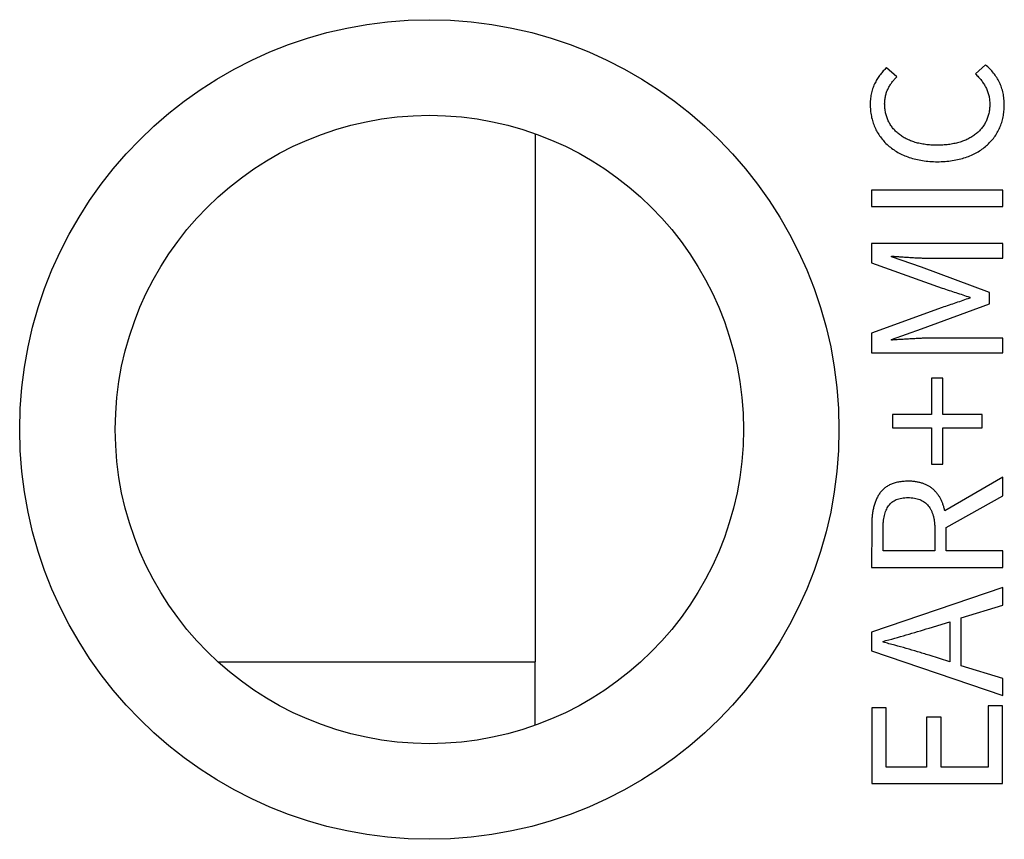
# Model space of a CAD drawing. Header units: millimetres. Extents: x 1578 to 1793, y 2179 to 2535.
# Tile 17 of 19: x 1755.2 to 1764.21, y 2465.44 to 2472.94. Entities that reach past the tile are written whole.
import ezdxf

# ---------------------------------------------------------------- set-up
doc = ezdxf.new("R2010")
doc.units = ezdxf.units.MM

msp = doc.modelspace()

# ---------------------------------------------------------------- linework, layer by layer
at = {"color": 7, "linetype": 'Continuous', "lineweight": 25}
for p, q in [((1763.2295, 2472.4139), (1763.1328, 2472.4962)), ((1764.0406, 2472.5257), (1763.9471, 2472.442)), ((1764.2122, 2472.156), (1764.2122, 2472.1561)), ((1759.9189, 2471.8938), (1759.9189, 2467.0627)), ((1764.1979, 2471.3772), (1762.9979, 2471.3772)), ((1762.9979, 2471.3772), (1762.9979, 2471.227)), ((1764.1979, 2471.227), (1764.1979, 2471.3772)), ((1762.9979, 2471.227), (1764.1979, 2471.227)), ((1764.1979, 2470.8904), (1762.9979, 2470.8904)), ((1762.9979, 2470.8904), (1762.9979, 2470.7139)), ((1764.1979, 2470.7554), (1764.1979, 2470.8904)), ((1763.1786, 2470.7678), (1763.1786, 2470.774)), ((1763.4545, 2470.6724), (1763.1786, 2470.7678)), ((1763.5356, 2470.7551), (1764.1979, 2470.7554)), ((1762.9979, 2470.7139), (1763.6428, 2470.4814)), ((1764.0762, 2470.4416), (1763.4545, 2470.6724)), ((1763.8955, 2470.3983), (1763.8955, 2470.3901)), ((1764.0762, 2470.3387), (1764.0762, 2470.4416)), ((1763.6429, 2470.3037), (1762.9979, 2470.0697)), ((1763.4545, 2470.1079), (1764.0762, 2470.3387)), ((1763.1786, 2470.0119), (1763.4545, 2470.1079)), ((1762.9979, 2470.0697), (1762.9979, 2469.8882)), ((1763.1788, 2470.0054), (1763.1786, 2470.0119)), ((1764.1979, 2470.0232), (1763.5354, 2470.0232)), ((1764.1979, 2469.8882), (1764.1979, 2470.0232)), ((1762.9979, 2469.8882), (1764.1979, 2469.8882)), ((1763.6502, 2469.6569), (1763.5456, 2469.6569)), ((1763.5456, 2469.6569), (1763.5456, 2469.3234)), ((1763.6502, 2469.3234), (1763.6502, 2469.6569)), ((1763.5456, 2469.3234), (1763.1874, 2469.3234)), ((1763.1874, 2469.3234), (1763.1874, 2469.2035)), ((1764.0101, 2469.3234), (1763.6502, 2469.3234)), ((1764.0101, 2469.2035), (1764.0101, 2469.3234)), ((1763.1874, 2469.2035), (1763.5456, 2469.2035)), ((1763.5456, 2469.2035), (1763.5456, 2468.87)), ((1763.6502, 2468.87), (1763.6502, 2469.2035)), ((1763.6502, 2469.2035), (1764.0101, 2469.2035)), ((1763.5456, 2468.87), (1763.6502, 2468.87)), ((1764.1979, 2468.7509), (1763.6667, 2468.4444)), ((1764.1979, 2468.5793), (1764.1979, 2468.7509)), ((1763.6807, 2468.2902), (1764.1979, 2468.5793)), ((1762.9982, 2468.2981), (1762.9979, 2467.9256)), ((1763.1025, 2468.0758), (1763.1025, 2468.2755)), ((1763.5761, 2468.2755), (1763.5761, 2468.0758)), ((1763.6807, 2468.0758), (1763.6807, 2468.2902)), ((1763.5761, 2468.0758), (1763.1025, 2468.0758)), ((1764.1979, 2468.0758), (1763.6807, 2468.0758)), ((1764.1979, 2467.9256), (1764.1979, 2468.0758)), ((1762.9979, 2467.9256), (1764.1979, 2467.9256)), ((1764.1979, 2467.7411), (1762.9979, 2467.3322)), ((1764.1979, 2467.5801), (1764.1979, 2467.7411)), ((1763.8176, 2467.4652), (1764.1979, 2467.5801)), ((1763.5233, 2467.3698), (1763.713, 2467.4274)), ((1763.713, 2467.4274), (1763.713, 2467.0628)), ((1763.8176, 2467.0251), (1763.8176, 2467.4652)), ((1762.9979, 2467.3322), (1762.9979, 2467.163)), ((1763.1028, 2467.2417), (1763.1025, 2467.2484)), ((1762.9979, 2467.163), (1764.1979, 2466.7541)), ((1759.9189, 2466.481), (1759.9189, 2467.0627)), ((1763.713, 2467.0628), (1763.5231, 2467.122)), ((1764.1979, 2466.9085), (1763.8176, 2467.0251)), ((1764.1979, 2466.7541), (1764.1979, 2466.9085)), ((1763.1315, 2466.6402), (1762.9994, 2466.6402)), ((1762.9994, 2466.6402), (1762.9994, 2465.9478)), ((1763.1315, 2466.098), (1763.1315, 2466.6402)), ((1764.1965, 2466.6583), (1764.0643, 2466.6583)), ((1764.0643, 2466.6583), (1764.0643, 2466.098)), ((1764.1965, 2465.9478), (1764.1965, 2466.6583)), ((1763.6336, 2466.5548), (1763.5014, 2466.5548)), ((1763.5014, 2466.5548), (1763.5014, 2466.098)), ((1763.6336, 2466.098), (1763.6336, 2466.5548)), ((1763.5014, 2466.098), (1763.1315, 2466.098)), ((1764.0643, 2466.098), (1763.6336, 2466.098)), ((1762.9994, 2465.9478), (1764.1965, 2465.9478))]:
    msp.add_line(p, q, dxfattribs=at)
at = {"color": 8, "linetype": 'Continuous', "lineweight": 25}
msp.add_line((1757.012, 2467.0627), (1759.9189, 2467.0627), dxfattribs=at)
at = {"color": 7, "linetype": 'Continuous', "lineweight": 25}
for radius in [3.75, 2.875]:
    msp.add_circle((1758.9489, 2469.1874), radius, dxfattribs=at)
for points, knots in [([(1763.1328, 2472.4962), (1763.1231, 2472.487), (1763.1032, 2472.4683), (1763.0764, 2472.4358), (1763.0515, 2472.3996), (1763.0286, 2472.3599), (1763.0091, 2472.3164), (1762.9953, 2472.269), (1762.9862, 2472.2185), (1762.9847, 2472.1836), (1762.9839, 2472.1657)], [0, 0, 0, 0, 0.107543, 0.219711, 0.337416, 0.460698, 0.588205, 0.719839, 0.856326, 1, 1, 1, 1]), ([(1763.9471, 2472.442), (1763.9571, 2472.4323), (1763.9768, 2472.4134), (1764.0028, 2472.3825), (1764.0252, 2472.3502), (1764.0445, 2472.3168), (1764.06, 2472.2814), (1764.0708, 2472.2437), (1764.078, 2472.2038), (1764.0789, 2472.1764), (1764.0793, 2472.1624)], [0, 0, 0, 0, 0.130835, 0.256806, 0.379507, 0.49978, 0.620052, 0.742081, 0.86851, 1, 1, 1, 1]), ([(1764.2122, 2472.1561), (1764.2115, 2472.1749), (1764.2103, 2472.2118), (1764.2019, 2472.2657), (1764.1878, 2472.3163), (1764.1685, 2472.364), (1764.1433, 2472.4083), (1764.1141, 2472.4504), (1764.0797, 2472.4898), (1764.0537, 2472.5136), (1764.0406, 2472.5257)], [0, 0, 0, 0, 0.134373, 0.262913, 0.387135, 0.507897, 0.628192, 0.749401, 0.873027, 1, 1, 1, 1]), ([(1763.1168, 2472.1674), (1763.1173, 2472.18), (1763.1183, 2472.2047), (1763.1244, 2472.2406), (1763.1341, 2472.2745), (1763.1478, 2472.3062), (1763.1646, 2472.3359), (1763.1836, 2472.364), (1763.2051, 2472.3902), (1763.2213, 2472.406), (1763.2295, 2472.4139)], [0, 0, 0, 0, 0.1357426, 0.265312, 0.3904261, 0.5137165, 0.6357849, 0.7572541, 0.8776939, 1, 1, 1, 1]), ([(1762.9839, 2472.1657), (1762.9846, 2472.1467), (1762.9859, 2472.1094), (1762.994, 2472.0549), (1763.0075, 2472.0032), (1763.0255, 2471.9542), (1763.0486, 2471.9079), (1763.077, 2471.8645), (1763.1103, 2471.8239), (1763.1482, 2471.7861), (1763.1908, 2471.7522), (1763.2374, 2471.7222), (1763.2882, 2471.6971), (1763.3429, 2471.6761), (1763.4015, 2471.6595), (1763.4641, 2471.6475), (1763.5305, 2471.6399), (1763.5762, 2471.6383), (1763.5996, 2471.6375)], [0, 0, 0, 0, 0.062711, 0.122857, 0.181077, 0.238122, 0.294713, 0.351088, 0.408382, 0.467236, 0.527013, 0.587447, 0.649289, 0.713298, 0.78003, 0.849672, 0.922944, 1, 1, 1, 1]), ([(1763.5948, 2471.788), (1763.5768, 2471.7885), (1763.5415, 2471.7894), (1763.4901, 2471.7947), (1763.4417, 2471.8029), (1763.3964, 2471.8143), (1763.354, 2471.8288), (1763.3147, 2471.8467), (1763.2782, 2471.8673), (1763.2452, 2471.8914), (1763.2155, 2471.9179), (1763.1896, 2471.9469), (1763.1674, 2471.9781), (1763.1494, 2472.0116), (1763.1352, 2472.0475), (1763.1251, 2472.0854), (1763.1185, 2472.1257), (1763.1174, 2472.1533), (1763.1168, 2472.1674)], [0, 0, 0, 0, 0.0790744, 0.154316, 0.2257032, 0.2936159, 0.3584954, 0.4213057, 0.481999, 0.5415428, 0.599706, 0.655912, 0.7111035, 0.7666128, 0.8221492, 0.8792297, 0.9381968, 1, 1, 1, 1]), ([(1764.0793, 2472.1624), (1764.0787, 2472.1483), (1764.0776, 2472.1206), (1764.0711, 2472.0803), (1764.0606, 2472.0424), (1764.0461, 2472.0068), (1764.0276, 2471.9735), (1764.0054, 2471.9426), (1763.979, 2471.9141), (1763.9487, 2471.8883), (1763.9152, 2471.8649), (1763.8782, 2471.8448), (1763.8385, 2471.8273), (1763.7955, 2471.8135), (1763.7496, 2471.8022), (1763.7008, 2471.7943), (1763.6488, 2471.7892), (1763.6132, 2471.7884), (1763.5948, 2471.788)], [0, 0, 0, 0, 0.061565, 0.120646, 0.177266, 0.232846, 0.287702, 0.3426, 0.398543, 0.456319, 0.515596, 0.57632, 0.639238, 0.704629, 0.772867, 0.844603, 0.920208, 1, 1, 1, 1]), ([(1763.5996, 2471.6375), (1763.6231, 2471.6383), (1763.6688, 2471.6398), (1763.7354, 2471.6476), (1763.7979, 2471.6593), (1763.8566, 2471.6753), (1763.9109, 2471.6962), (1763.9615, 2471.7208), (1764.0079, 2471.7502), (1764.05, 2471.7838), (1764.0875, 2471.8208), (1764.1203, 2471.8608), (1764.1484, 2471.9033), (1764.1712, 2471.9486), (1764.1893, 2471.9967), (1764.2018, 2472.0474), (1764.2103, 2472.1008), (1764.2115, 2472.1373), (1764.2122, 2472.156)], [0, 0, 0, 0, 0.078134, 0.15218, 0.222768, 0.289809, 0.354154, 0.416179, 0.476746, 0.536414, 0.594958, 0.651912, 0.708077, 0.764206, 0.820526, 0.878465, 0.937943, 1, 1, 1, 1]), ([(1763.1786, 2470.774), (1763.1926, 2470.7729), (1763.2212, 2470.7707), (1763.2651, 2470.7677), (1763.3108, 2470.7646), (1763.3578, 2470.7615), (1763.4046, 2470.7588), (1763.4501, 2470.757), (1763.4936, 2470.7554), (1763.5219, 2470.7552), (1763.5356, 2470.7551)], [0, 0, 0, 0, 0.117987, 0.2406, 0.369182, 0.502406, 0.63555, 0.762623, 0.884331, 1, 1, 1, 1]), ([(1763.6428, 2470.4814), (1763.685, 2470.4676), (1763.7693, 2470.44), (1763.8535, 2470.4122), (1763.8955, 2470.3983)], [0, 0, 0, 0, 0.5004785, 1, 1, 1, 1]), ([(1763.8955, 2470.3901), (1763.8535, 2470.3754), (1763.7695, 2470.346), (1763.685, 2470.3178), (1763.6429, 2470.3037)], [0, 0, 0, 0, 0.500378, 1, 1, 1, 1]), ([(1763.5354, 2470.0232), (1763.5217, 2470.023), (1763.4935, 2470.0225), (1763.4501, 2470.0215), (1763.4047, 2470.0191), (1763.3578, 2470.0166), (1763.3108, 2470.0138), (1763.2651, 2470.0108), (1763.2213, 2470.0084), (1763.1928, 2470.0064), (1763.1788, 2470.0054)], [0, 0, 0, 0, 0.115233, 0.237103, 0.364396, 0.49774, 0.631122, 0.759853, 0.882562, 1, 1, 1, 1]), ([(1763.3307, 2468.7146), (1763.3154, 2468.7139), (1763.2859, 2468.7128), (1763.2436, 2468.7069), (1763.2049, 2468.6974), (1763.1697, 2468.6847), (1763.1385, 2468.6679), (1763.1106, 2468.648), (1763.0866, 2468.6245), (1763.0666, 2468.5973), (1763.05, 2468.5673), (1763.035, 2468.5355), (1763.0231, 2468.5012), (1763.0129, 2468.465), (1763.0057, 2468.4263), (1763.0009, 2468.3855), (1762.9978, 2468.3425), (1762.998, 2468.3131), (1762.9982, 2468.2981)], [0, 0, 0, 0, 0.075064, 0.144476, 0.20927, 0.269715, 0.32739, 0.38246, 0.436828, 0.491502, 0.547323, 0.604655, 0.663608, 0.724842, 0.788888, 0.856172, 0.926222, 1, 1, 1, 1]), ([(1763.6667, 2468.4444), (1763.6645, 2468.4545), (1763.6603, 2468.4743), (1763.6513, 2468.5028), (1763.641, 2468.5298), (1763.6285, 2468.5551), (1763.6142, 2468.5789), (1763.5983, 2468.6012), (1763.5803, 2468.6216), (1763.5609, 2468.6408), (1763.5394, 2468.658), (1763.5157, 2468.6728), (1763.4898, 2468.6854), (1763.462, 2468.6959), (1763.432, 2468.7039), (1763.4001, 2468.7098), (1763.3661, 2468.7137), (1763.3427, 2468.7143), (1763.3307, 2468.7146)], [0, 0, 0, 0, 0.065092, 0.128107, 0.188959, 0.248207, 0.306728, 0.364247, 0.421509, 0.478997, 0.536834, 0.595452, 0.655822, 0.718549, 0.783555, 0.851959, 0.924166, 1, 1, 1, 1]), ([(1763.1025, 2468.2755), (1763.1027, 2468.2869), (1763.1029, 2468.3089), (1763.105, 2468.341), (1763.1088, 2468.371), (1763.1142, 2468.3989), (1763.1213, 2468.4247), (1763.13, 2468.4486), (1763.1408, 2468.4702), (1763.1529, 2468.4901), (1763.1672, 2468.5076), (1763.1839, 2468.5228), (1763.2028, 2468.5356), (1763.224, 2468.5463), (1763.2476, 2468.5541), (1763.2733, 2468.5601), (1763.3012, 2468.5637), (1763.3207, 2468.5641), (1763.3307, 2468.5643)], [0, 0, 0, 0, 0.0801061, 0.1559985, 0.2272421, 0.2941259, 0.3569991, 0.4168076, 0.4737515, 0.5279174, 0.5809207, 0.6333301, 0.6870058, 0.7421932, 0.800908, 0.8625429, 0.9287078, 1, 1, 1, 1]), ([(1763.3307, 2468.5643), (1763.3407, 2468.5641), (1763.3601, 2468.5637), (1763.3883, 2468.5601), (1763.4144, 2468.5541), (1763.4387, 2468.5462), (1763.4611, 2468.5357), (1763.4812, 2468.5226), (1763.4997, 2468.5077), (1763.5159, 2468.4901), (1763.5302, 2468.4705), (1763.5426, 2468.4487), (1763.553, 2468.4248), (1763.5616, 2468.399), (1763.5683, 2468.3711), (1763.5726, 2468.341), (1763.5756, 2468.3089), (1763.5759, 2468.2868), (1763.5761, 2468.2755)], [0, 0, 0, 0, 0.069201, 0.134478, 0.195848, 0.254852, 0.311312, 0.366114, 0.420711, 0.47546, 0.53122, 0.588738, 0.648693, 0.711167, 0.777188, 0.847116, 0.921494, 1, 1, 1, 1]), ([(1763.1025, 2467.2484), (1763.1732, 2467.2677), (1763.3141, 2467.3061), (1763.4537, 2467.3486), (1763.5233, 2467.3698)], [0, 0, 0, 0, 0.5019724, 1, 1, 1, 1]), ([(1763.5231, 2467.122), (1763.4883, 2467.1324), (1763.419, 2467.1533), (1763.3146, 2467.1839), (1763.2094, 2467.2136), (1763.1385, 2467.2323), (1763.1028, 2467.2417)], [0, 0, 0, 0, 0.24933, 0.497002, 0.746165, 1, 1, 1, 1])]:
    msp.add_open_spline(points, degree=3, knots=knots, dxfattribs=at)

doc.saveas('drawing.dxf')
